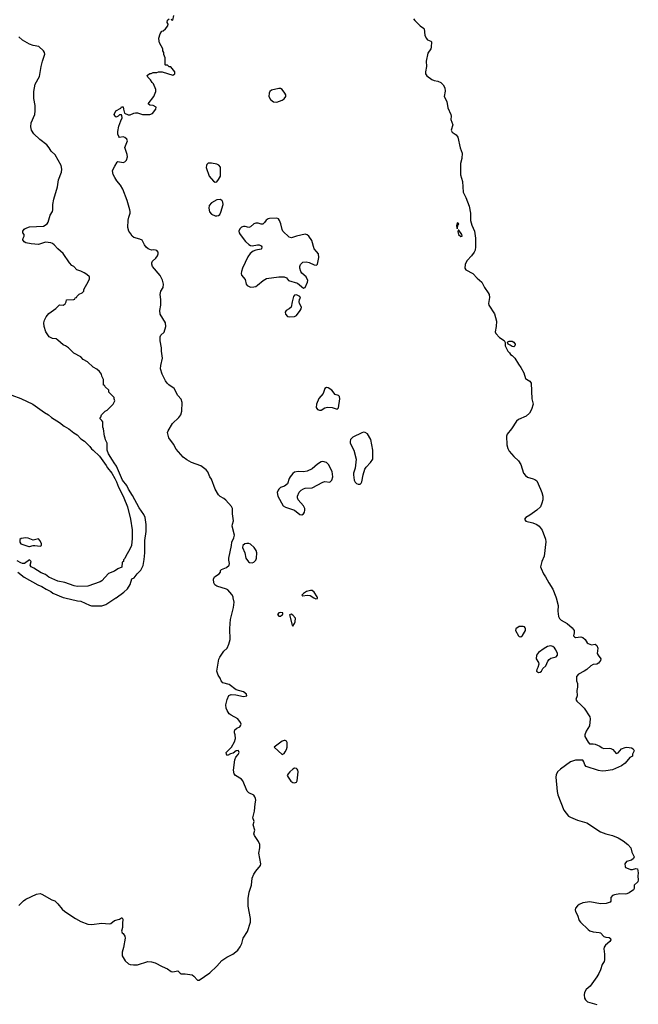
# Model space of a CAD drawing. Header units: inches. Extents: x 1861287 to 2052918, y 204622 to 437896.
# Tile 169 of 215: x 1972639 to 1979639, y 345401 to 356541. Entities that reach past the tile are written whole.
import ezdxf

# ---------------------------------------------------------------- set-up
doc = ezdxf.new("R2010")
doc.units = ezdxf.units.IN
doc.header["$MEASUREMENT"] = 0
doc.layers.add('B9374', color=7, linetype='Continuous')
doc.layers.add('B9375', color=7, linetype='Continuous')

msp = doc.modelspace()

# ---------------------------------------------------------------- linework, layer by layer
at = {"layer": 'B9374', "color": 5}
for points, elevation in [([(1972630, 346518), (1972681, 346570), (1972710, 346590), (1972830, 346648), (1972870, 346654), (1972890, 346648), (1973003, 346583), (1973035, 346570), (1973070, 346539), (1973118, 346478), (1973148, 346450), (1973270, 346370), (1973330, 346338), (1973410, 346309), (1973450, 346303), (1973570, 346319), (1973650, 346311), (1973670, 346315), (1973712, 346348), (1973770, 346366), (1973790, 346381), (1973798, 346378), (1973806, 346366), (1973807, 346350), (1973802, 346330), (1973802, 346270), (1973791, 346230), (1973798, 346210), (1973810, 346201), (1973830, 346171), (1973833, 346150), (1973815, 346045), (1973798, 345990), (1973799, 345950), (1973832, 345892), (1973870, 345859), (1973890, 345850), (1973926, 345846), (1973970, 345849), (1974090, 345886), (1974130, 345881), (1974170, 345870), (1974250, 345828), (1974310, 345804), (1974352, 345772), (1974373, 345767), (1974430, 345781), (1974454, 345754), (1974467, 345747), (1974510, 345747), (1974590, 345734), (1974610, 345720), (1974650, 345674), (1974670, 345673), (1974790, 345758), (1974870, 345832), (1974925, 345895), (1974984, 345936), (1975050, 345969), (1975085, 345995), (1975106, 346014), (1975134, 346050), (1975153, 346090), (1975166, 346150), (1975216, 346224), (1975250, 346330), (1975251, 346370), (1975226, 346510), (1975223, 346597), (1975235, 346670), (1975262, 346750), (1975270, 346830), (1975288, 346872), (1975310, 346907), (1975365, 346970), (1975368, 346990), (1975345, 347110), (1975356, 347170), (1975357, 347210), (1975342, 347242), (1975294, 347310), (1975290, 347330), (1975299, 347370), (1975282, 347430), (1975292, 347470), (1975276, 347510), (1975295, 347585), (1975303, 347670), (1975311, 347710), (1975309, 347730), (1975301, 347750), (1975287, 347767), (1975230, 347793), (1975212, 347812), (1975162, 347930), (1975150, 347950), (1975082, 347990), (1975064, 348010), (1975060, 348050), (1975074, 348166), (1975084, 348196), (1975111, 348229), (1975121, 348250), (1975115, 348270), (1975110, 348274), (1975090, 348269), (1975056, 348244), (1975025, 348235), (1974990, 348215), (1974979, 348230), (1974975, 348250), (1975034, 348310), (1975069, 348370), (1975079, 348410), (1975077, 348450), (1975069, 348471), (1975069, 348490), (1975075, 348505), (1975095, 348525), (1975130, 348542), (1975142, 348558), (1975144, 348570), (1975137, 348590), (1975109, 348630), (1975031, 348671), (1975010, 348689), (1974986, 348726), (1974976, 348750), (1974973, 348790), (1974988, 348850), (1975007, 348893), (1975030, 348906), (1975084, 348904), (1975170, 348884), (1975208, 348890), (1975204, 348910), (1975170, 348937), (1975090, 348960), (1975010, 349019), (1974938, 349038), (1974920, 349060), (1974909, 349090), (1974885, 349125), (1974868, 349170), (1974894, 349306), (1974904, 349330), (1974950, 349397), (1974988, 349432), (1975006, 349474), (1975019, 349530), (1975016, 349650), (1975020, 349710), (1975026, 349754), (1975059, 349890), (1975064, 349950), (1975055, 350000)], 140), ([(1973148, 350000), (1973293, 349967), (1973330, 349963), (1973430, 349916), (1973451, 349911), (1973570, 349911), (1973614, 349926), (1973728, 350000)], 160), ([(1975968, 350000), (1975990, 349988), (1976008, 349992), (1976007, 350000)], 140), ([(1978708, 350000), (1978732, 349912), (1978729, 349849), (1978735, 349790), (1978747, 349767), (1978767, 349747), (1978833, 349710), (1978890, 349662), (1978914, 349630), (1978915, 349605), (1978904, 349570), (1978918, 349558), (1978930, 349550), (1978990, 349557), (1979010, 349552), (1979036, 349530), (1979061, 349490), (1979070, 349483), (1979109, 349469), (1979150, 349475), (1979170, 349461), (1979181, 349430), (1979174, 349370), (1979183, 349350), (1979215, 349310), (1979212, 349290), (1979190, 349260), (1979170, 349250), (1979130, 349244), (1979101, 349230), (1979058, 349190), (1979028, 349170), (1978963, 349137), (1978941, 349110), (1978940, 349060), (1978951, 349030), (1978951, 348990), (1978943, 348950), (1978947, 348890), (1978931, 348850), (1978943, 348830), (1978990, 348791), (1979025, 348750), (1979090, 348652), (1979096, 348630), (1979086, 348550), (1979048, 348492), (1979035, 348450), (1979035, 348430), (1979070, 348366), (1979088, 348348), (1979130, 348349), (1979150, 348344), (1979203, 348323), (1979230, 348304), (1979250, 348297), (1979310, 348300), (1979330, 348295), (1979350, 348283), (1979390, 348238), (1979410, 348245), (1979450, 348293), (1979490, 348308), (1979510, 348310), (1979562, 348302), (1979582, 348290), (1979592, 348270), (1979574, 348230), (1979574, 348210), (1979545, 348195), (1979490, 348129), (1979450, 348099), (1979346, 348054), (1979270, 348041), (1979230, 348040), (1979190, 348046), (1979050, 348093), (1979033, 348110), (1979024, 348144), (1979010, 348163), (1978930, 348165), (1978870, 348146), (1978758, 348062), (1978726, 348030), (1978710, 347999), (1978704, 347970), (1978719, 347810), (1978728, 347770), (1978797, 347597), (1978822, 347562), (1978850, 347530), (1978870, 347518), (1978950, 347486), (1979055, 347455), (1979210, 347354), (1979270, 347330), (1979346, 347310), (1979410, 347284), (1979467, 347250), (1979521, 347210), (1979553, 347170), (1979564, 347124), (1979591, 347069), (1979585, 347050), (1979562, 347030), (1979505, 347015), (1979488, 346990), (1979490, 346962), (1979496, 346950), (1979505, 346945), (1979550, 346928), (1979572, 346928), (1979610, 346936), (1979630, 346932), (1979639, 346890), (1979634, 346850), (1979638, 346810), (1979632, 346788), (1979594, 346750), (1979594, 346710), (1979585, 346695), (1979536, 346664), (1979510, 346650), (1979494, 346646), (1979431, 346651), (1979370, 346641), (1979347, 346633), (1979330, 346610), (1979330, 346568), (1979322, 346558), (1979277, 346543), (1979210, 346538), (1979090, 346560), (1979010, 346548), (1978970, 346531), (1978950, 346517), (1978930, 346490), (1978926, 346470), (1978928, 346450), (1978950, 346410), (1978971, 346351), (1978984, 346330), (1979070, 346246), (1979090, 346233), (1979130, 346220), (1979195, 346215), (1979210, 346208), (1979250, 346168), (1979270, 346159), (1979310, 346157), (1979326, 346146), (1979327, 346130), (1979316, 346110), (1979269, 346071), (1979253, 346047), (1979249, 346030), (1979257, 345970), (1979257, 345903), (1979253, 345887), (1979229, 345850), (1979211, 345790), (1979193, 345750), (1979170, 345710), (1979094, 345606), (1979049, 345570), (1979030, 345533), (1979026, 345510), (1979032, 345470), (1979042, 345450), (1979065, 345430), (1979170, 345398)], 140)]:
    msp.add_lwpolyline(points, dxfattribs=dict(at, elevation=elevation))
at = {"layer": 'B9374', "color": 5, "elevation": 140}
for points in [[(1975595, 349835), (1975572, 349830), (1975556, 349810), (1975571, 349791), (1975590, 349791), (1975610, 349807), (1975615, 349810), (1975618, 349830)], [(1975710, 349815), (1975693, 349807), (1975721, 349690), (1975730, 349681), (1975750, 349711), (1975756, 349730), (1975758, 349770), (1975730, 349804)], [(1978336, 349676), (1978290, 349674), (1978252, 349648), (1978249, 349630), (1978283, 349570), (1978290, 349563), (1978310, 349558), (1978328, 349572), (1978364, 349630), (1978364, 349650), (1978359, 349659), (1978353, 349670)], [(1978650, 349456), (1978610, 349450), (1978572, 349428), (1978510, 349381), (1978487, 349353), (1978482, 349310), (1978508, 349270), (1978515, 349250), (1978502, 349210), (1978489, 349190), (1978487, 349170), (1978510, 349156), (1978530, 349158), (1978542, 349170), (1978559, 349201), (1978592, 349230), (1978616, 349284), (1978630, 349302), (1978650, 349317), (1978709, 349331), (1978725, 349350), (1978726, 349370), (1978707, 349410), (1978690, 349433), (1978670, 349450)], [(1975630, 348386), (1975610, 348380), (1975518, 348310), (1975610, 348227), (1975630, 348239), (1975643, 348257), (1975658, 348282), (1975666, 348310), (1975664, 348364), (1975657, 348377), (1975644, 348384)], [(1975750, 348071), (1975730, 348061), (1975694, 348030), (1975675, 348010), (1975667, 347990), (1975675, 347970), (1975706, 347926), (1975730, 347910), (1975750, 347907), (1975770, 347916), (1975780, 347930), (1975791, 348030), (1975788, 348050), (1975780, 348060), (1975770, 348070)]]:
    msp.add_lwpolyline(points, close=True, dxfattribs=at)
at = {"layer": 'B9375', "color": 5}
for points, elevation in [([(1974351, 356551), (1974358, 356538), (1974370, 356534), (1974383, 356590)], 140), ([(1975055, 350000), (1975053, 350010), (1975039, 350039), (1974993, 350090), (1974979, 350099), (1974870, 350130), (1974848, 350148), (1974835, 350170), (1974830, 350210), (1974844, 350236), (1974895, 350270), (1974910, 350290), (1974912, 350310), (1974921, 350319), (1974978, 350342), (1975009, 350370), (1975013, 350390), (1975005, 350425), (1975007, 350450), (1975037, 350590), (1975040, 350630), (1975063, 350677), (1975069, 350710), (1975042, 350810), (1975046, 350834), (1975059, 350870), (1975048, 350950), (1975046, 351010), (1975034, 351034), (1974970, 351104), (1974950, 351123), (1974907, 351147), (1974887, 351167), (1974850, 351230), (1974810, 351341), (1974792, 351370), (1974767, 351427), (1974750, 351449), (1974690, 351494), (1974582, 351530), (1974530, 351562), (1974490, 351593), (1974410, 351681), (1974378, 351738), (1974327, 351810), (1974312, 351870), (1974318, 351890), (1974368, 351972), (1974441, 352039), (1974463, 352070), (1974474, 352110), (1974479, 352210), (1974467, 352247), (1974430, 352290), (1974388, 352368), (1974327, 352410), (1974306, 352430), (1974290, 352455), (1974250, 352530), (1974234, 352590), (1974237, 352630), (1974253, 352713), (1974242, 352790), (1974243, 352830), (1974229, 352909), (1974229, 352951), (1974235, 352970), (1974274, 353006), (1974294, 353070), (1974287, 353110), (1974229, 353210), (1974223, 353250), (1974236, 353310), (1974235, 353375), (1974227, 353433), (1974237, 353470), (1974261, 353510), (1974267, 353550), (1974254, 353594), (1974228, 353648), (1974142, 353750), (1974135, 353775), (1974135, 353790), (1974142, 353810), (1974178, 353842), (1974198, 353870), (1974205, 353890), (1974204, 353910), (1974190, 353928), (1974174, 353934), (1974150, 353938), (1974130, 353934), (1974093, 353950), (1974070, 353967), (1974050, 353994), (1974026, 354046), (1973999, 354059), (1973930, 354076), (1973910, 354090), (1973898, 354118), (1973872, 354150), (1973863, 354190), (1973866, 354274), (1973872, 354308), (1973887, 354350), (1973890, 354370), (1973885, 354390), (1973856, 354496), (1973805, 354625), (1973779, 354670), (1973737, 354717), (1973714, 354754), (1973698, 354790), (1973689, 354830), (1973695, 354850), (1973717, 354883), (1973741, 354930), (1973750, 354936), (1973810, 354926), (1973828, 354932), (1973847, 354953), (1973858, 354990), (1973856, 355016), (1973827, 355093), (1973858, 355170), (1973853, 355190), (1973830, 355209), (1973810, 355217), (1973769, 355209), (1973759, 355219), (1973750, 355246), (1973750, 355274), (1973762, 355338), (1973782, 355398), (1973799, 355430), (1973796, 355456), (1973790, 355466), (1973770, 355466), (1973754, 355450), (1973730, 355438), (1973718, 355450), (1973709, 355470), (1973726, 355510), (1973782, 355538), (1973790, 355554), (1973810, 355554), (1973812, 355530), (1973825, 355485), (1973865, 355465), (1973890, 355463), (1973930, 355483), (1973950, 355487), (1973970, 355487), (1974030, 355470), (1974110, 355468), (1974141, 355479), (1974179, 355530), (1974184, 355550), (1974150, 355569), (1974110, 355574), (1974094, 355590), (1974157, 355670), (1974179, 355730), (1974181, 355750), (1974154, 355814), (1974138, 355830), (1974120, 355860), (1974088, 355890), (1974082, 355910), (1974085, 355915), (1974110, 355932), (1974127, 355933), (1974150, 355942), (1974190, 355945), (1974210, 355952), (1974252, 355952), (1974370, 355912), (1974394, 355930), (1974395, 355950), (1974350, 356006), (1974330, 356006), (1974310, 356026), (1974290, 356026), (1974286, 356030), (1974286, 356110), (1974268, 356148), (1974268, 356170), (1974258, 356190), (1974258, 356210), (1974220, 356280), (1974216, 356296), (1974215, 356330), (1974230, 356382), (1974249, 356410), (1974264, 356416), (1974290, 356438), (1974315, 356470), (1974318, 356490), (1974309, 356510), (1974310, 356534), (1974330, 356552)], 140), ([(1977094, 356550), (1977110, 356530), (1977170, 356470), (1977210, 356445), (1977216, 356436), (1977224, 356364), (1977237, 356330), (1977254, 356314), (1977290, 356298), (1977298, 356290), (1977296, 356230), (1977290, 356210), (1977257, 356163), (1977238, 356070), (1977244, 356010), (1977232, 355950), (1977232, 355930), (1977247, 355907), (1977304, 355864), (1977330, 355853), (1977370, 355846), (1977405, 355830), (1977430, 355803), (1977448, 355770), (1977453, 355733), (1977442, 355670), (1977474, 355614), (1977484, 355544), (1977516, 355470), (1977521, 355450), (1977519, 355410), (1977542, 355350), (1977521, 355290), (1977531, 355270), (1977578, 355238), (1977598, 355210), (1977623, 355090), (1977646, 355030), (1977641, 354970), (1977628, 354912), (1977627, 354787), (1977650, 354710), (1977659, 354590), (1977688, 354528), (1977725, 354430), (1977741, 354350), (1977739, 354270), (1977756, 354216), (1977785, 354150), (1977796, 354070), (1977798, 353970), (1977794, 353934), (1977782, 353910), (1977753, 353870), (1977703, 353817), (1977687, 353790), (1977678, 353770), (1977675, 353730), (1977689, 353709), (1977765, 353670), (1977815, 353615), (1977870, 353570), (1977897, 353510), (1977941, 353450), (1977951, 353430), (1977957, 353397), (1977944, 353330), (1977946, 353310), (1978010, 353212), (1978034, 353130), (1978031, 353070), (1978019, 353010), (1978025, 352990), (1978070, 352945), (1978122, 352910), (1978134, 352890), (1978134, 352850), (1978162, 352790), (1978182, 352770), (1978192, 352752), (1978210, 352742), (1978242, 352710), (1978283, 352643), (1978310, 352607), (1978345, 352545), (1978363, 352483), (1978373, 352473), (1978413, 352453), (1978426, 352430), (1978435, 352250), (1978451, 352190), (1978432, 352130), (1978408, 352090), (1978370, 352057), (1978284, 352016), (1978262, 351998), (1978205, 351910), (1978155, 351850), (1978148, 351830), (1978153, 351730), (1978163, 351690), (1978179, 351659), (1978230, 351597), (1978282, 351550), (1978308, 351510), (1978340, 351410), (1978363, 351383), (1978385, 351365), (1978450, 351347), (1978470, 351338), (1978490, 351322), (1978534, 351230), (1978547, 351190), (1978557, 351150), (1978558, 351110), (1978549, 351070), (1978532, 351030), (1978490, 350992), (1978410, 350935), (1978366, 350910), (1978350, 350890), (1978368, 350868), (1978447, 350847), (1978490, 350829), (1978519, 350810), (1978550, 350766), (1978590, 350663), (1978593, 350633), (1978574, 350470), (1978546, 350410), (1978534, 350350), (1978538, 350330), (1978567, 350270), (1978590, 350239), (1978625, 350170), (1978670, 350099), (1978705, 350010), (1978708, 350000)], 140), ([(1973728, 350000), (1973730, 350001), (1973817, 350063), (1973857, 350103), (1973889, 350150), (1973906, 350214), (1973935, 350225), (1973969, 350270), (1974009, 350311), (1974036, 350364), (1974047, 350433), (1974055, 350510), (1974054, 350650), (1974070, 350750), (1974069, 350830), (1974057, 350910), (1974042, 350942), (1973990, 351019), (1973916, 351156), (1973870, 351230), (1973852, 351272), (1973801, 351330), (1973734, 351490), (1973706, 351526), (1973690, 351558), (1973642, 351630), (1973628, 351672), (1973628, 351750), (1973608, 351788), (1973607, 351807), (1973598, 351830), (1973588, 351910), (1973578, 351930), (1973578, 351990), (1973570, 352006), (1973546, 352030), (1973556, 352044), (1973566, 352070), (1973606, 352110), (1973630, 352122), (1973698, 352190), (1973715, 352230), (1973707, 352253), (1973707, 352267), (1973647, 352327), (1973646, 352350), (1973607, 352387), (1973602, 352402), (1973587, 352407), (1973586, 352470), (1973568, 352508), (1973566, 352530), (1973540, 352560), (1973510, 352588), (1973470, 352608), (1973406, 352670), (1973356, 352696), (1973330, 352728), (1973250, 352768), (1973190, 352829), (1973158, 352850), (1973130, 352862), (1973070, 352915), (1973050, 352929), (1973010, 352934), (1972973, 352953), (1972935, 353010), (1972914, 353070), (1972913, 353110), (1972920, 353140), (1972940, 353180), (1972970, 353218), (1973048, 353272), (1973090, 353314), (1973130, 353312), (1973155, 353325), (1973166, 353350), (1973168, 353372), (1973250, 353374), (1973262, 353378), (1973267, 353393), (1973282, 353398), (1973286, 353410), (1973310, 353434), (1973346, 353450), (1973366, 353470), (1973366, 353490), (1973416, 353584), (1973428, 353610), (1973428, 353630), (1973398, 353658), (1973370, 353675), (1973330, 353695), (1973286, 353710), (1973250, 353748), (1973230, 353758), (1973202, 353790), (1973130, 353895), (1973069, 353949), (1973030, 353995), (1973010, 354009), (1972990, 354015), (1972930, 354022), (1972850, 353999), (1972770, 354004), (1972710, 354015), (1972690, 354029), (1972675, 354050), (1972678, 354070), (1972688, 354090), (1972688, 354110), (1972675, 354130), (1972675, 354150), (1972688, 354170), (1972700, 354180), (1972750, 354198), (1972910, 354206), (1972949, 354231), (1972962, 354250), (1972984, 354330), (1973009, 354370), (1973015, 354390), (1973014, 354450), (1973025, 354510), (1973067, 354650), (1973076, 354730), (1973110, 354814), (1973114, 354850), (1973109, 354890), (1973042, 355010), (1972993, 355053), (1972974, 355090), (1972946, 355126), (1972867, 355187), (1972799, 355250), (1972773, 355290), (1972765, 355330), (1972767, 355373), (1972809, 355470), (1972813, 355510), (1972813, 355570), (1972799, 355650), (1972799, 355730), (1972805, 355770), (1972814, 355810), (1972862, 355898), (1972881, 356010), (1972896, 356070), (1972924, 356150), (1972921, 356170), (1972910, 356189), (1972857, 356237), (1972790, 356249), (1972750, 356263), (1972670, 356309), (1972628, 356348)], 160), ([(1972550, 352291), (1972650, 352255), (1972786, 352190), (1972918, 352098), (1972965, 352070), (1973000, 352040), (1973090, 351984), (1973142, 351942), (1973196, 351910), (1973250, 351866), (1973290, 351845), (1973330, 351798), (1973371, 351771), (1973431, 351711), (1973450, 351685), (1973470, 351671), (1973542, 351602), (1973617, 351497), (1973631, 351470), (1973681, 351410), (1973716, 351350), (1973734, 351314), (1973755, 351250), (1973781, 351210), (1973819, 351130), (1973859, 351030), (1973893, 350890), (1973910, 350770), (1973911, 350670), (1973903, 350590), (1973886, 350550), (1973838, 350470), (1973830, 350446), (1973814, 350430), (1973814, 350410), (1973798, 350402), (1973793, 350347), (1973750, 350329), (1973710, 350303), (1973644, 350276), (1973570, 350193), (1973550, 350181), (1973410, 350133), (1973290, 350129), (1973254, 350134), (1973150, 350174), (1973070, 350189), (1972970, 350234), (1972930, 350262), (1972882, 350282), (1972797, 350337), (1972770, 350349), (1972758, 350370), (1972768, 350410), (1972750, 350428), (1972694, 350390), (1972670, 350389), (1972650, 350394), (1972610, 350419)], 160), ([(1972616, 350290), (1972690, 350235), (1972845, 350145), (1972888, 350128), (1972937, 350097), (1972990, 350071), (1973014, 350054), (1973130, 350004), (1973148, 350000)], 160), ([(1976007, 350000), (1976005, 350010), (1975970, 350065), (1975950, 350084), (1975930, 350084), (1975885, 350070), (1975851, 350050), (1975832, 350030), (1975844, 350024), (1975890, 350029), (1975925, 350025), (1975968, 350000)], 140)]:
    msp.add_lwpolyline(points, dxfattribs=dict(at, elevation=elevation))
for points, elevation in [([(1975590, 355763), (1975570, 355762), (1975490, 355743), (1975471, 355730), (1975460, 355710), (1975457, 355670), (1975477, 355637), (1975510, 355611), (1975550, 355606), (1975608, 355630), (1975633, 355647), (1975649, 355670), (1975649, 355690), (1975639, 355710), (1975609, 355750)], 140), ([(1974810, 354916), (1974770, 354916), (1974756, 354904), (1974751, 354890), (1974750, 354870), (1974784, 354770), (1974830, 354714), (1974850, 354701), (1974870, 354707), (1974890, 354731), (1974910, 354770), (1974911, 354871), (1974894, 354894), (1974870, 354905)], 140), ([(1974910, 354508), (1974870, 354502), (1974811, 354469), (1974783, 354437), (1974778, 354410), (1974788, 354368), (1974810, 354341), (1974850, 354322), (1974870, 354320), (1974890, 354326), (1974902, 354338), (1974915, 354365), (1974942, 354450), (1974938, 354478), (1974931, 354491)], 140), ([(1975550, 354295), (1975467, 354293), (1975450, 354287), (1975429, 354271), (1975410, 354246), (1975390, 354229), (1975370, 354227), (1975337, 354237), (1975310, 354238), (1975289, 354231), (1975250, 354196), (1975230, 354191), (1975190, 354201), (1975170, 354201), (1975147, 354193), (1975130, 354176), (1975120, 354150), (1975123, 354130), (1975133, 354110), (1975193, 354033), (1975230, 353998), (1975250, 353986), (1975270, 353983), (1975330, 353995), (1975350, 353994), (1975370, 353984), (1975380, 353970), (1975376, 353950), (1975370, 353944), (1975310, 353934), (1975279, 353921), (1975245, 353895), (1975221, 353859), (1975161, 353730), (1975147, 353690), (1975144, 353670), (1975148, 353650), (1975190, 353601), (1975202, 353550), (1975213, 353533), (1975250, 353516), (1975290, 353518), (1975310, 353524), (1975330, 353537), (1975394, 353590), (1975430, 353613), (1975570, 353630), (1975630, 353633), (1975659, 353619), (1975682, 353590), (1975781, 353561), (1975850, 353505), (1975870, 353512), (1975896, 353570), (1975898, 353590), (1975880, 353630), (1975832, 353672), (1975819, 353690), (1975807, 353730), (1975808, 353750), (1975815, 353770), (1975830, 353788), (1975843, 353797), (1975881, 353801), (1975915, 353795), (1975970, 353767), (1975996, 353764), (1976010, 353774), (1976025, 353850), (1976019, 353890), (1975999, 353919), (1975970, 353950), (1975944, 354044), (1975910, 354090), (1975890, 354106), (1975870, 354113), (1975770, 354093), (1975714, 354074), (1975690, 354081), (1975618, 354150), (1975608, 354168), (1975595, 354230), (1975580, 354270), (1975567, 354287)], 140), ([(1977590, 354244), (1977581, 354210), (1977590, 354174), (1977601, 354219), (1977609, 354230)], 140), ([(1977610, 354161), (1977601, 354159), (1977596, 354144), (1977605, 354110), (1977630, 354088), (1977646, 354090), (1977641, 354110)], 140), ([(1975770, 353427), (1975750, 353424), (1975738, 353410), (1975721, 353350), (1975710, 353290), (1975690, 353270), (1975653, 353250), (1975644, 353230), (1975648, 353208), (1975670, 353183), (1975690, 353179), (1975750, 353184), (1975770, 353195), (1975812, 353250), (1975823, 353270), (1975827, 353290), (1975806, 353330), (1975803, 353350), (1975806, 353374), (1975815, 353390), (1975809, 353409)], 140), ([(1978230, 352838), (1978210, 352842), (1978190, 352858), (1978168, 352868), (1978158, 352890), (1978162, 352898), (1978176, 352904), (1978210, 352905), (1978230, 352891), (1978245, 352870), (1978242, 352850)], 140), ([(1976110, 352381), (1976090, 352369), (1976073, 352310), (1976024, 352256), (1975998, 352190), (1975993, 352153), (1976000, 352140), (1976010, 352130), (1976030, 352122), (1976050, 352124), (1976091, 352149), (1976122, 352158), (1976174, 352154), (1976230, 352135), (1976245, 352150), (1976261, 352250), (1976257, 352277), (1976248, 352290), (1976210, 352299), (1976170, 352350), (1976130, 352376)], 140), ([(1976530, 351873), (1976510, 351866), (1976410, 351818), (1976384, 351790), (1976378, 351770), (1976379, 351750), (1976419, 351670), (1976447, 351570), (1976434, 351466), (1976418, 351410), (1976416, 351390), (1976424, 351330), (1976435, 351310), (1976450, 351295), (1976470, 351285), (1976490, 351287), (1976503, 351297), (1976510, 351312), (1976524, 351390), (1976545, 351455), (1976561, 351479), (1976610, 351531), (1976634, 351570), (1976634, 351670), (1976612, 351790), (1976575, 351855), (1976550, 351872)], 140), ([(1976070, 351543), (1976050, 351540), (1976007, 351513), (1975950, 351458), (1975890, 351433), (1975850, 351427), (1975790, 351428), (1975750, 351420), (1975730, 351406), (1975701, 351370), (1975690, 351350), (1975670, 351290), (1975635, 351265), (1975590, 351248), (1975570, 351230), (1975563, 351217), (1975554, 351190), (1975560, 351150), (1975621, 351041), (1975645, 351025), (1975748, 350990), (1975810, 350943), (1975830, 350939), (1975850, 350951), (1975860, 350970), (1975867, 350990), (1975865, 351010), (1975850, 351041), (1975790, 351110), (1975784, 351130), (1975784, 351150), (1975803, 351197), (1975823, 351217), (1975850, 351232), (1975870, 351239), (1975950, 351246), (1976070, 351310), (1976090, 351315), (1976150, 351308), (1976170, 351330), (1976181, 351370), (1976175, 351430), (1976134, 351510), (1976110, 351531)], 140), ([(1972710, 350679), (1972654, 350670), (1972642, 350658), (1972642, 350630), (1972651, 350611), (1972741, 350581), (1972750, 350579), (1972791, 350591), (1972810, 350592), (1972870, 350585), (1972886, 350590), (1972886, 350610), (1972870, 350646), (1972850, 350666), (1972790, 350654), (1972736, 350676)], 160), ([(1975210, 350616), (1975186, 350610), (1975163, 350590), (1975161, 350570), (1975185, 350510), (1975197, 350450), (1975228, 350408), (1975240, 350400), (1975270, 350397), (1975290, 350404), (1975310, 350425), (1975318, 350450), (1975321, 350510), (1975314, 350534), (1975292, 350570), (1975250, 350608), (1975230, 350615)], 140)]:
    msp.add_lwpolyline(points, close=True, dxfattribs=dict(at, elevation=elevation))

doc.saveas('drawing.dxf')
